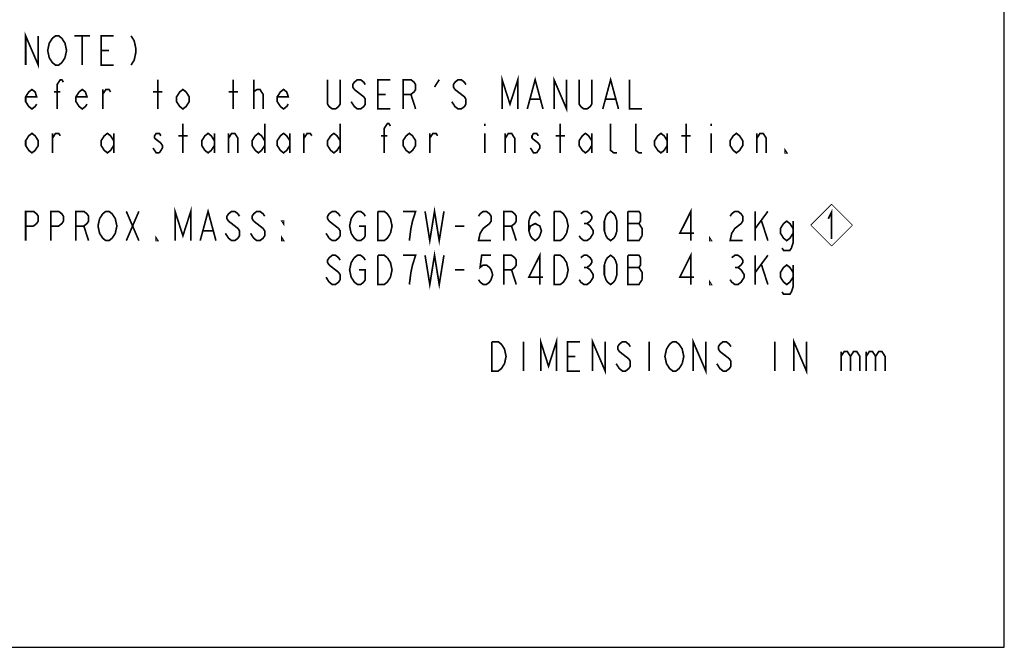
# Model space of a CAD drawing. Extents: x 0 to 1680, y 0 to 1188.
# Tile 12 of 53: x 1209 to 1680, y 0 to 300. Entities that reach past the tile are written whole.
import ezdxf

# ---------------------------------------------------------------- set-up
doc = ezdxf.new("R2010")
doc.units = 0
doc.header["$LTSCALE"] = 92.4
doc.layers.get('0').update_dxf_attribs({"linetype": 'CONTINUOUS'})
doc.layers.add('ALL_NOTE', color=7, linetype='CONTINUOUS')

# ---------------------------------------------------------------- blocks, each defined once
blk = doc.blocks.new('REV_BL1', base_point=(1597.36, 202.03))
at = {"color": 7, "linetype": 'CONTINUOUS', "const_width": 0.4}
for points in [[(1597.36, 212.03), (1587.36, 202.03)], [(1597.36, 212.03), (1607.36, 202.03)], [(1597.36, 192.03), (1587.36, 202.03)], [(1597.36, 192.03), (1607.36, 202.03)]]:
    blk.add_lwpolyline(points, dxfattribs=at)
at = {"color": 2, "linetype": 'CONTINUOUS', "const_width": 0.8}
blk.add_lwpolyline([(1595.76, 205.05), (1597.36, 208.25), (1597.36, 195.45)], dxfattribs=at)

msp = doc.modelspace()

# ---------------------------------------------------------------- linework, layer by layer
at = {"color": 7, "linetype": 'CONTINUOUS'}
for p, q in [((1680, 0), (1680, 1188)), ((0, 0), (1680, 0))]:
    msp.add_line(p, q, dxfattribs=at)
at = {"layer": 'ALL_NOTE', "color": 2, "linetype": 'CONTINUOUS', "const_width": 0.8}
for points in [[(1211.675, 278.608), (1211.675, 292.608), (1217.695, 278.608), (1217.695, 292.608)], [(1224.468, 291.442), (1225.973, 292.608), (1227.478, 292.608), (1228.983, 291.442)], [(1235.003, 292.608), (1242.528, 292.608)], [(1238.765, 292.608), (1238.765, 278.608)], [(1253.815, 278.608), (1247.795, 278.608), (1247.795, 292.608), (1253.815, 292.608)], [(1262.093, 292.608), (1263.598, 290.275), (1264.35, 286.775), (1264.35, 284.442), (1263.598, 280.942), (1262.093, 278.608)], [(1230.488, 282.108), (1228.983, 279.775), (1227.478, 278.608), (1225.973, 278.608), (1224.468, 279.775), (1223.715, 280.942), (1222.963, 282.108), (1222.21, 285.608), (1222.963, 289.108), (1224.468, 291.442)], [(1228.983, 291.442), (1230.488, 289.108), (1231.24, 285.608), (1230.488, 282.108)], [(1247.795, 285.608), (1251.558, 285.608)], [(1439.683, 257.608), (1439.683, 271.608), (1443.445, 259.942), (1447.208, 271.608), (1447.208, 257.608)], [(1464.515, 257.608), (1464.515, 271.608), (1470.535, 257.608), (1470.535, 271.608)], [(1226.725, 257.608), (1226.725, 269.275), (1228.23, 271.608), (1228.983, 271.608), (1229.735, 270.442)], [(1274.885, 257.608), (1274.885, 271.608)], [(1311.005, 257.608), (1311.005, 271.608)], [(1320.788, 257.608), (1320.788, 271.608)], [(1362.175, 271.608), (1362.175, 259.942), (1361.423, 258.775), (1359.918, 257.608), (1358.413, 257.608), (1356.908, 258.775), (1356.155, 259.942), (1356.155, 271.608)], [(1374.215, 269.275), (1373.463, 270.442), (1371.958, 271.608), (1370.453, 271.608), (1368.948, 270.442), (1368.195, 269.275), (1368.195, 268.108), (1368.948, 266.942)], [(1386.255, 257.608), (1380.235, 257.608), (1380.235, 271.608), (1386.255, 271.608)], [(1392.275, 257.608), (1392.275, 271.608), (1396.038, 271.608), (1397.543, 270.442), (1398.295, 269.275), (1398.295, 266.942), (1397.543, 265.775), (1396.038, 264.608), (1392.275, 264.608)], [(1407.325, 268.108), (1409.583, 271.608)], [(1422.375, 269.275), (1421.623, 270.442), (1420.118, 271.608), (1418.613, 271.608), (1417.108, 270.442), (1416.355, 269.275), (1416.355, 268.108), (1417.108, 266.942)], [(1451.723, 257.608), (1455.485, 271.608), (1459.248, 257.608)], [(1482.575, 271.608), (1482.575, 259.942), (1481.823, 258.775), (1480.318, 257.608), (1478.813, 257.608), (1477.308, 258.775), (1476.555, 259.942), (1476.555, 271.608)], [(1487.843, 257.608), (1491.605, 271.608), (1495.368, 257.608)], [(1500.635, 271.608), (1500.635, 257.608), (1506.655, 257.608)], [(1216.943, 259.942), (1216.19, 258.775), (1214.685, 257.608), (1213.18, 258.775), (1211.675, 261.108), (1211.675, 263.442), (1213.18, 265.775), (1214.685, 266.942), (1216.19, 265.775), (1216.943, 263.442), (1211.675, 263.442)], [(1225.22, 265.775), (1228.23, 265.775)], [(1241.023, 259.942), (1240.27, 258.775), (1238.765, 257.608), (1237.26, 258.775), (1235.755, 261.108), (1235.755, 263.442), (1237.26, 265.775), (1238.765, 266.942), (1240.27, 265.775), (1241.023, 263.442), (1235.755, 263.442)], [(1248.548, 257.608), (1248.548, 266.942)], [(1248.548, 264.608), (1250.053, 266.942), (1251.558, 266.942), (1252.31, 265.775)], [(1272.628, 265.775), (1277.143, 265.775)], [(1289.935, 261.108), (1288.43, 258.775), (1286.925, 257.608), (1285.42, 258.775), (1283.915, 261.108), (1283.915, 263.442), (1285.42, 265.775), (1286.925, 266.942), (1288.43, 265.775), (1289.935, 263.442), (1289.935, 261.108)], [(1308.748, 265.775), (1313.263, 265.775)], [(1320.788, 265.775), (1322.293, 266.942)], [(1322.293, 266.942), (1323.798, 266.942), (1325.303, 264.608), (1325.303, 257.608)], [(1337.343, 259.942), (1336.59, 258.775), (1335.085, 257.608), (1333.58, 258.775), (1332.075, 261.108), (1332.075, 263.442), (1333.58, 265.775), (1335.085, 266.942), (1336.59, 265.775), (1337.343, 263.442), (1332.075, 263.442)], [(1368.948, 266.942), (1373.463, 263.442), (1374.215, 262.275), (1374.215, 259.942), (1373.463, 258.775), (1371.958, 257.608), (1370.453, 257.608), (1368.948, 258.775), (1368.195, 259.942), (1367.443, 261.108)], [(1380.235, 264.608), (1383.998, 264.608)], [(1396.038, 264.608), (1398.295, 257.608)], [(1417.108, 266.942), (1421.623, 263.442), (1422.375, 262.275), (1422.375, 259.942), (1421.623, 258.775), (1420.118, 257.608), (1418.613, 257.608), (1417.108, 258.775), (1416.355, 259.942), (1415.603, 261.108)], [(1453.228, 262.275), (1457.743, 262.275)], [(1489.348, 262.275), (1493.863, 262.275)], [(1286.925, 236.608), (1286.925, 250.608)], [(1326.055, 250.608), (1326.055, 236.608)], [(1362.175, 250.608), (1362.175, 236.608)], [(1383.245, 236.608), (1383.245, 248.275), (1384.75, 250.608), (1385.503, 250.608), (1386.255, 249.442)], [(1431.405, 250.608), (1431.405, 249.442)], [(1467.525, 236.608), (1467.525, 250.608)], [(1494.615, 236.608), (1493.11, 236.608), (1491.605, 237.775), (1491.605, 250.608)], [(1506.655, 236.608), (1505.15, 236.608), (1503.645, 237.775), (1503.645, 250.608)], [(1527.725, 236.608), (1527.725, 250.608)], [(1539.765, 250.608), (1539.765, 249.442)], [(1217.695, 240.108), (1216.19, 237.775), (1214.685, 236.608), (1213.18, 237.775), (1211.675, 240.108), (1211.675, 242.442), (1213.18, 244.775), (1214.685, 245.942), (1216.19, 244.775), (1217.695, 242.442), (1217.695, 240.108)], [(1224.468, 236.608), (1224.468, 245.942)], [(1224.468, 243.608), (1225.973, 245.942), (1227.478, 245.942), (1228.23, 244.775)], [(1253.815, 240.108), (1252.31, 237.775), (1250.805, 236.608), (1249.3, 237.775), (1247.795, 240.108), (1247.795, 242.442), (1249.3, 244.775), (1250.805, 245.942), (1252.31, 244.775), (1253.815, 242.442)], [(1253.815, 245.942), (1253.815, 236.608)], [(1276.39, 244.775), (1275.638, 245.942), (1274.133, 245.942), (1273.38, 244.775), (1273.38, 243.608)], [(1284.668, 244.775), (1289.183, 244.775)], [(1301.975, 240.108), (1300.47, 237.775), (1298.965, 236.608), (1297.46, 237.775), (1295.955, 240.108), (1295.955, 242.442), (1297.46, 244.775), (1298.965, 245.942), (1300.47, 244.775), (1301.975, 242.442)], [(1301.975, 245.942), (1301.975, 236.608)], [(1308.748, 236.608), (1308.748, 245.942)], [(1308.748, 243.608), (1310.253, 245.942), (1311.758, 245.942), (1313.263, 243.608), (1313.263, 236.608)], [(1326.055, 240.108), (1324.55, 237.775), (1323.045, 236.608), (1321.54, 237.775), (1320.035, 240.108), (1320.035, 242.442), (1321.54, 244.775), (1323.045, 245.942), (1324.55, 244.775), (1326.055, 242.442)], [(1338.095, 240.108), (1336.59, 237.775), (1335.085, 236.608), (1333.58, 237.775), (1332.075, 240.108), (1332.075, 242.442), (1333.58, 244.775), (1335.085, 245.942), (1336.59, 244.775), (1338.095, 242.442)], [(1338.095, 245.942), (1338.095, 236.608)], [(1344.868, 236.608), (1344.868, 245.942)], [(1344.868, 243.608), (1346.373, 245.942), (1347.878, 245.942), (1348.63, 244.775)], [(1362.175, 240.108), (1360.67, 237.775), (1359.165, 236.608), (1357.66, 237.775), (1356.155, 240.108), (1356.155, 242.442), (1357.66, 244.775), (1359.165, 245.942), (1360.67, 244.775), (1362.175, 242.442)], [(1381.74, 244.775), (1384.75, 244.775)], [(1398.295, 240.108), (1396.79, 237.775), (1395.285, 236.608), (1393.78, 237.775), (1392.275, 240.108), (1392.275, 242.442), (1393.78, 244.775), (1395.285, 245.942), (1396.79, 244.775), (1398.295, 242.442), (1398.295, 240.108)], [(1405.068, 236.608), (1405.068, 245.942)], [(1405.068, 243.608), (1406.573, 245.942), (1408.078, 245.942), (1408.83, 244.775)], [(1431.405, 245.942), (1431.405, 236.608)], [(1441.188, 236.608), (1441.188, 245.942)], [(1441.188, 243.608), (1442.693, 245.942), (1444.198, 245.942), (1445.703, 243.608), (1445.703, 236.608)], [(1456.99, 244.775), (1456.238, 245.942), (1454.733, 245.942), (1453.98, 244.775), (1453.98, 243.608)], [(1465.268, 244.775), (1469.783, 244.775)], [(1482.575, 240.108), (1481.07, 237.775), (1479.565, 236.608), (1478.06, 237.775), (1476.555, 240.108), (1476.555, 242.442), (1478.06, 244.775), (1479.565, 245.942), (1481.07, 244.775), (1482.575, 242.442)], [(1482.575, 245.942), (1482.575, 236.608)], [(1518.695, 240.108), (1517.19, 237.775), (1515.685, 236.608), (1514.18, 237.775), (1512.675, 240.108), (1512.675, 242.442), (1514.18, 244.775), (1515.685, 245.942), (1517.19, 244.775), (1518.695, 242.442)], [(1518.695, 245.942), (1518.695, 236.608)], [(1525.468, 244.775), (1529.983, 244.775)], [(1539.765, 245.942), (1539.765, 236.608)], [(1554.815, 240.108), (1553.31, 237.775), (1551.805, 236.608), (1550.3, 237.775), (1548.795, 240.108), (1548.795, 242.442), (1550.3, 244.775), (1551.805, 245.942), (1553.31, 244.775), (1554.815, 242.442), (1554.815, 240.108)], [(1561.588, 236.608), (1561.588, 245.942)], [(1561.588, 243.608), (1563.093, 245.942), (1564.598, 245.942), (1566.103, 243.608), (1566.103, 236.608)], [(1273.38, 243.608), (1276.39, 241.275), (1277.143, 240.108), (1277.143, 238.942), (1275.638, 236.608)], [(1453.98, 243.608), (1456.99, 241.275), (1457.743, 240.108), (1457.743, 238.942), (1456.238, 236.608)], [(1275.638, 236.608), (1274.133, 236.608), (1273.38, 237.775), (1272.628, 238.942)], [(1456.238, 236.608), (1454.733, 236.608), (1453.98, 237.775), (1453.228, 238.942)], [(1575.885, 236.608), (1575.133, 236.608), (1575.133, 237.775), (1575.885, 236.608)], [(1211.675, 194.608), (1211.675, 208.608), (1215.438, 208.608), (1216.943, 207.442), (1217.695, 206.275), (1217.695, 203.942), (1216.943, 202.775), (1215.438, 201.608), (1211.675, 201.608)], [(1223.715, 194.608), (1223.715, 208.608), (1227.478, 208.608), (1228.983, 207.442), (1229.735, 206.275), (1229.735, 203.942), (1228.983, 202.775), (1227.478, 201.608), (1223.715, 201.608)], [(1235.755, 194.608), (1235.755, 208.608), (1239.518, 208.608), (1241.023, 207.442), (1241.775, 206.275), (1241.775, 203.942), (1241.023, 202.775), (1239.518, 201.608), (1235.755, 201.608)], [(1247.043, 205.108), (1248.548, 207.442), (1250.053, 208.608), (1251.558, 208.608), (1253.063, 207.442), (1253.815, 206.275), (1254.568, 205.108), (1255.32, 201.608), (1254.568, 198.108), (1253.063, 195.775)], [(1259.835, 208.608), (1265.855, 194.608)], [(1259.835, 194.608), (1265.855, 208.608)], [(1283.163, 194.608), (1283.163, 208.608), (1286.925, 196.942), (1290.688, 208.608), (1290.688, 194.608)], [(1295.203, 194.608), (1298.965, 208.608), (1302.728, 194.608)], [(1314.015, 206.275), (1313.263, 207.442), (1311.758, 208.608), (1310.253, 208.608), (1308.748, 207.442), (1307.995, 206.275), (1307.995, 205.108), (1308.748, 203.942)], [(1326.055, 206.275), (1325.303, 207.442), (1323.798, 208.608), (1322.293, 208.608), (1320.788, 207.442), (1320.035, 206.275), (1320.035, 205.108), (1320.788, 203.942)], [(1362.175, 206.275), (1361.423, 207.442), (1359.918, 208.608), (1358.413, 208.608), (1356.908, 207.442), (1356.155, 206.275), (1356.155, 205.108), (1356.908, 203.942)], [(1371.205, 201.608), (1374.215, 201.608), (1374.215, 196.942), (1373.463, 195.775), (1371.958, 194.608), (1370.453, 194.608), (1368.948, 195.775), (1368.195, 196.942), (1367.443, 198.108), (1366.69, 201.608), (1367.443, 205.108), (1368.948, 207.442)], [(1368.948, 207.442), (1370.453, 208.608), (1371.958, 208.608), (1373.463, 207.442), (1374.215, 206.275)], [(1380.235, 208.608), (1383.245, 208.608), (1384.75, 207.442)], [(1386.255, 198.108), (1384.75, 195.775), (1383.245, 194.608), (1380.235, 194.608), (1380.235, 208.608)], [(1384.75, 207.442), (1386.255, 205.108), (1387.008, 201.608), (1386.255, 198.108)], [(1395.285, 194.608), (1396.038, 200.442), (1396.79, 203.942), (1397.543, 206.275), (1398.295, 208.608), (1392.275, 208.608)], [(1402.81, 208.608), (1405.068, 194.608), (1407.325, 208.608), (1409.583, 194.608), (1411.84, 208.608)], [(1428.395, 206.275), (1429.148, 207.442), (1430.653, 208.608), (1432.158, 208.608), (1433.663, 207.442), (1434.415, 206.275), (1434.415, 203.942), (1433.663, 202.775), (1432.158, 201.608), (1430.653, 200.442), (1429.148, 198.108), (1428.395, 194.608), (1434.415, 194.608)], [(1440.435, 194.608), (1440.435, 208.608), (1444.198, 208.608), (1445.703, 207.442), (1446.455, 206.275), (1446.455, 203.942), (1445.703, 202.775), (1444.198, 201.608), (1440.435, 201.608)], [(1452.475, 199.275), (1453.228, 201.608), (1455.485, 202.775), (1457.743, 201.608), (1458.495, 199.275), (1457.743, 196.942), (1456.99, 195.775), (1455.485, 194.608), (1453.98, 195.775), (1453.228, 196.942), (1452.475, 199.275), (1452.475, 203.942), (1453.228, 206.275), (1453.98, 207.442), (1455.485, 208.608), (1456.99, 207.442), (1457.743, 206.275)], [(1464.515, 208.608), (1467.525, 208.608), (1469.03, 207.442), (1469.783, 206.275), (1470.535, 205.108), (1471.288, 201.608), (1470.535, 198.108)], [(1470.535, 198.108), (1469.03, 195.775), (1467.525, 194.608), (1464.515, 194.608), (1464.515, 208.608)], [(1477.308, 207.442), (1478.813, 208.608), (1480.318, 208.608), (1481.823, 207.442), (1482.575, 206.275), (1482.575, 205.108), (1481.823, 203.942), (1480.318, 202.775), (1481.823, 201.608)], [(1491.605, 194.608), (1490.1, 195.775), (1489.348, 196.942), (1488.595, 199.275), (1488.595, 203.942), (1489.348, 206.275), (1490.1, 207.442), (1491.605, 208.608), (1493.11, 207.442), (1493.863, 206.275), (1494.615, 203.942), (1494.615, 199.275), (1493.863, 196.942), (1493.11, 195.775), (1491.605, 194.608)], [(1499.883, 208.608), (1499.883, 194.608), (1505.15, 194.608), (1506.655, 196.942)], [(1506.655, 196.942), (1506.655, 200.442), (1505.903, 201.608), (1505.15, 202.775), (1505.903, 203.942), (1505.903, 207.442), (1505.15, 208.608), (1499.883, 208.608)], [(1529.983, 194.608), (1529.983, 208.608), (1524.715, 198.108), (1531.488, 198.108)], [(1548.795, 206.275), (1549.548, 207.442), (1551.053, 208.608), (1552.558, 208.608), (1554.063, 207.442), (1554.815, 206.275), (1554.815, 203.942), (1554.063, 202.775)], [(1560.835, 208.608), (1560.835, 194.608)], [(1560.835, 200.442), (1566.855, 208.608)], [(1248.548, 195.775), (1247.043, 198.108), (1246.29, 201.608), (1247.043, 205.108)], [(1308.748, 203.942), (1313.263, 200.442), (1314.015, 199.275), (1314.015, 196.942), (1313.263, 195.775), (1311.758, 194.608), (1310.253, 194.608), (1308.748, 195.775), (1307.995, 196.942), (1307.243, 198.108)], [(1320.788, 203.942), (1325.303, 200.442)], [(1335.085, 203.942), (1335.085, 202.775), (1334.333, 203.942), (1335.085, 203.942)], [(1356.908, 203.942), (1361.423, 200.442)], [(1478.813, 202.775), (1480.318, 202.775)], [(1499.883, 202.775), (1505.15, 202.775)], [(1554.063, 202.775), (1551.053, 200.442), (1549.548, 198.108), (1548.795, 194.608), (1554.815, 194.608)], [(1563.845, 203.942), (1566.855, 194.608)], [(1578.895, 198.108), (1577.39, 195.775), (1575.885, 194.608), (1574.38, 195.775), (1572.875, 198.108), (1572.875, 200.442), (1574.38, 202.775), (1575.885, 203.942), (1577.39, 202.775), (1578.895, 200.442)], [(1578.895, 203.942), (1578.895, 193.442), (1578.143, 191.108), (1577.39, 189.942), (1574.38, 189.942), (1573.628, 191.108)], [(1239.518, 201.608), (1241.775, 194.608)], [(1296.708, 199.275), (1301.223, 199.275)], [(1320.788, 195.775), (1319.283, 198.108)], [(1325.303, 200.442), (1326.055, 199.275), (1326.055, 196.942), (1325.303, 195.775), (1323.798, 194.608), (1322.293, 194.608), (1320.788, 195.775)], [(1356.908, 195.775), (1355.403, 198.108)], [(1361.423, 200.442), (1362.175, 199.275), (1362.175, 196.942), (1361.423, 195.775), (1359.918, 194.608), (1358.413, 194.608), (1356.908, 195.775)], [(1417.108, 201.608), (1421.623, 201.608)], [(1444.198, 201.608), (1446.455, 194.608)], [(1483.328, 198.108), (1481.823, 195.775), (1480.318, 194.608), (1478.813, 194.608), (1477.308, 195.775), (1476.555, 196.942)], [(1481.823, 201.608), (1483.328, 199.275), (1483.328, 198.108)], [(1253.063, 195.775), (1251.558, 194.608), (1250.053, 194.608), (1248.548, 195.775)], [(1274.885, 194.608), (1274.133, 194.608), (1274.133, 195.775), (1274.885, 194.608)], [(1335.085, 194.608), (1334.333, 194.608), (1334.333, 195.775), (1335.085, 194.608)], [(1539.765, 194.608), (1539.013, 194.608), (1539.013, 195.775), (1539.765, 194.608)], [(1402.81, 187.608), (1405.068, 173.608), (1407.325, 187.608), (1409.583, 173.608), (1411.84, 187.608)], [(1457.743, 173.608), (1457.743, 187.608), (1452.475, 177.108), (1459.248, 177.108)], [(1529.983, 173.608), (1529.983, 187.608), (1524.715, 177.108), (1531.488, 177.108)], [(1362.175, 185.275), (1361.423, 186.442), (1359.918, 187.608), (1358.413, 187.608), (1356.908, 186.442), (1356.155, 185.275), (1356.155, 184.108), (1356.908, 182.942)], [(1371.205, 180.608), (1374.215, 180.608), (1374.215, 175.942), (1373.463, 174.775), (1371.958, 173.608), (1370.453, 173.608), (1368.948, 174.775), (1368.195, 175.942), (1367.443, 177.108), (1366.69, 180.608), (1367.443, 184.108), (1368.948, 186.442)], [(1368.948, 186.442), (1370.453, 187.608), (1371.958, 187.608), (1373.463, 186.442), (1374.215, 185.275)], [(1380.235, 187.608), (1383.245, 187.608), (1384.75, 186.442)], [(1386.255, 177.108), (1384.75, 174.775), (1383.245, 173.608), (1380.235, 173.608), (1380.235, 187.608)], [(1384.75, 186.442), (1386.255, 184.108), (1387.008, 180.608), (1386.255, 177.108)], [(1395.285, 173.608), (1396.038, 179.442), (1396.79, 182.942), (1397.543, 185.275), (1398.295, 187.608), (1392.275, 187.608)], [(1434.415, 187.608), (1429.9, 187.608), (1429.148, 181.775), (1430.653, 182.942), (1432.158, 182.942), (1433.663, 181.775), (1434.415, 180.608), (1435.168, 178.275), (1434.415, 175.942), (1433.663, 174.775), (1432.158, 173.608), (1430.653, 173.608), (1429.148, 174.775), (1428.395, 175.942)], [(1440.435, 173.608), (1440.435, 187.608), (1444.198, 187.608), (1445.703, 186.442), (1446.455, 185.275), (1446.455, 182.942), (1445.703, 181.775), (1444.198, 180.608), (1440.435, 180.608)], [(1464.515, 187.608), (1467.525, 187.608), (1469.03, 186.442), (1469.783, 185.275), (1470.535, 184.108), (1471.288, 180.608), (1470.535, 177.108)], [(1470.535, 177.108), (1469.03, 174.775), (1467.525, 173.608), (1464.515, 173.608), (1464.515, 187.608)], [(1477.308, 186.442), (1478.813, 187.608), (1480.318, 187.608), (1481.823, 186.442), (1482.575, 185.275), (1482.575, 184.108), (1481.823, 182.942), (1480.318, 181.775), (1481.823, 180.608)], [(1491.605, 173.608), (1490.1, 174.775), (1489.348, 175.942), (1488.595, 178.275), (1488.595, 182.942), (1489.348, 185.275), (1490.1, 186.442), (1491.605, 187.608), (1493.11, 186.442), (1493.863, 185.275), (1494.615, 182.942), (1494.615, 178.275), (1493.863, 175.942), (1493.11, 174.775), (1491.605, 173.608)], [(1499.883, 187.608), (1499.883, 173.608), (1505.15, 173.608), (1506.655, 175.942)], [(1506.655, 175.942), (1506.655, 179.442), (1505.903, 180.608), (1505.15, 181.775), (1505.903, 182.942), (1505.903, 186.442), (1505.15, 187.608), (1499.883, 187.608)], [(1549.548, 186.442), (1551.053, 187.608), (1552.558, 187.608), (1554.063, 186.442), (1554.815, 185.275), (1554.815, 184.108), (1554.063, 182.942), (1552.558, 181.775), (1554.063, 180.608)], [(1560.835, 187.608), (1560.835, 173.608)], [(1560.835, 179.442), (1566.855, 187.608)], [(1356.908, 182.942), (1361.423, 179.442)], [(1361.423, 179.442), (1362.175, 178.275), (1362.175, 175.942), (1361.423, 174.775), (1359.918, 173.608), (1358.413, 173.608), (1356.908, 174.775)], [(1417.108, 180.608), (1421.623, 180.608)], [(1444.198, 180.608), (1446.455, 173.608)], [(1478.813, 181.775), (1480.318, 181.775)], [(1481.823, 180.608), (1483.328, 178.275), (1483.328, 177.108)], [(1499.883, 181.775), (1505.15, 181.775)], [(1551.053, 181.775), (1552.558, 181.775)], [(1554.063, 180.608), (1555.568, 178.275), (1555.568, 177.108)], [(1563.845, 182.942), (1566.855, 173.608)], [(1578.895, 177.108), (1577.39, 174.775), (1575.885, 173.608), (1574.38, 174.775), (1572.875, 177.108), (1572.875, 179.442), (1574.38, 181.775), (1575.885, 182.942), (1577.39, 181.775), (1578.895, 179.442)], [(1578.895, 182.942), (1578.895, 172.442), (1578.143, 170.108), (1577.39, 168.942), (1574.38, 168.942), (1573.628, 170.108)], [(1356.908, 174.775), (1355.403, 177.108)], [(1483.328, 177.108), (1481.823, 174.775), (1480.318, 173.608), (1478.813, 173.608), (1477.308, 174.775), (1476.555, 175.942)], [(1539.765, 173.608), (1539.013, 173.608), (1539.013, 174.775), (1539.765, 173.608)], [(1555.568, 177.108), (1554.063, 174.775), (1552.558, 173.608), (1551.053, 173.608), (1549.548, 174.775), (1548.795, 175.942)], [(1434.808, 146.217), (1437.818, 146.217), (1439.323, 145.051), (1440.076, 143.884), (1440.828, 142.717), (1441.581, 139.217), (1440.828, 135.717), (1439.323, 133.384)], [(1439.323, 133.384), (1437.818, 132.217), (1434.808, 132.217), (1434.808, 146.217)], [(1449.858, 146.217), (1449.858, 132.217)], [(1458.136, 132.217), (1458.136, 146.217), (1461.898, 134.551), (1465.661, 146.217), (1465.661, 132.217)], [(1476.948, 132.217), (1470.928, 132.217), (1470.928, 146.217), (1476.948, 146.217)], [(1482.968, 132.217), (1482.968, 146.217), (1488.988, 132.217), (1488.988, 146.217)], [(1501.028, 143.884), (1500.276, 145.051), (1498.771, 146.217), (1497.266, 146.217), (1495.761, 145.051), (1495.008, 143.884), (1495.008, 142.717), (1495.761, 141.551), (1497.266, 140.384), (1500.276, 138.051)], [(1510.058, 146.217), (1510.058, 132.217)], [(1518.336, 142.717), (1519.841, 145.051), (1521.346, 146.217), (1522.851, 146.217), (1524.356, 145.051), (1525.108, 143.884), (1525.861, 142.717), (1526.613, 139.217), (1525.861, 135.717)], [(1531.128, 132.217), (1531.128, 146.217), (1537.148, 132.217), (1537.148, 146.217)], [(1549.188, 143.884), (1548.436, 145.051), (1546.931, 146.217), (1545.426, 146.217), (1543.921, 145.051), (1543.168, 143.884), (1543.168, 142.717), (1543.921, 141.551)], [(1570.258, 146.217), (1570.258, 132.217)], [(1579.288, 132.217), (1579.288, 146.217), (1585.308, 132.217), (1585.308, 146.217)], [(1525.861, 135.717), (1524.356, 133.384), (1522.851, 132.217), (1521.346, 132.217), (1519.841, 133.384), (1519.088, 134.551), (1518.336, 135.717), (1517.583, 139.217), (1518.336, 142.717)], [(1543.921, 141.551), (1548.436, 138.051), (1549.188, 136.884), (1549.188, 134.551), (1548.436, 133.384), (1546.931, 132.217), (1545.426, 132.217), (1543.921, 133.384), (1543.168, 134.551), (1542.416, 135.717)], [(1601.863, 141.551), (1601.863, 132.217)], [(1601.863, 139.217), (1603.368, 141.551), (1604.873, 141.551), (1606.378, 139.217), (1606.378, 132.217)], [(1606.378, 139.217), (1607.883, 141.551), (1609.388, 141.551), (1610.893, 139.217), (1610.893, 132.217)], [(1613.903, 141.551), (1613.903, 132.217)], [(1613.903, 139.217), (1615.408, 141.551), (1616.913, 141.551), (1618.418, 139.217), (1618.418, 132.217)], [(1618.418, 139.217), (1619.923, 141.551), (1621.428, 141.551), (1622.933, 139.217), (1622.933, 132.217)], [(1470.928, 139.217), (1474.691, 139.217)], [(1500.276, 138.051), (1501.028, 136.884), (1501.028, 134.551), (1500.276, 133.384), (1498.771, 132.217), (1497.266, 132.217), (1495.761, 133.384)], [(1495.761, 133.384), (1494.256, 135.717)]]:
    msp.add_lwpolyline(points, dxfattribs=at)

# ---------------------------------------------------------------- block references
at = {"color": 2, "linetype": 'CONTINUOUS'}
msp.add_blockref('REV_BL1', (1597.361, 202.029), dxfattribs=at)

doc.saveas('drawing.dxf')
